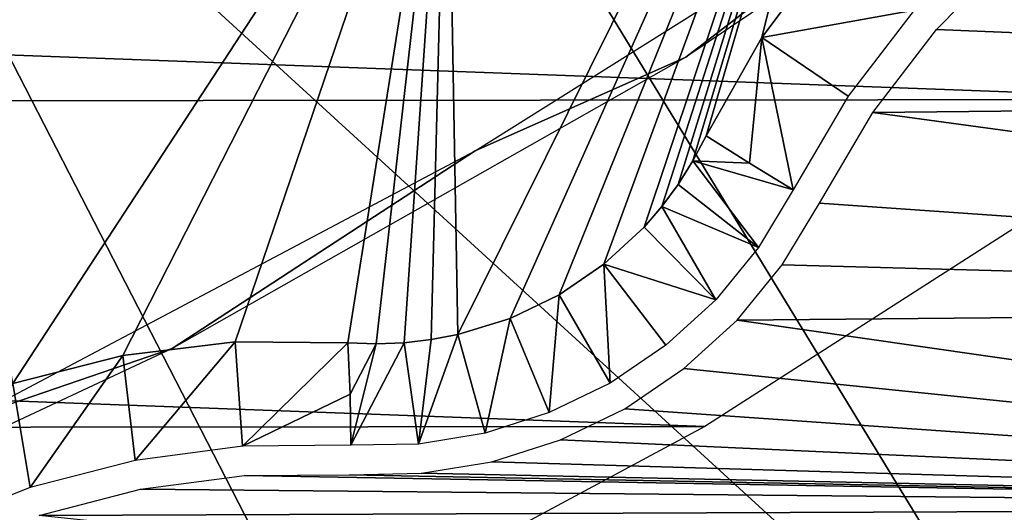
# Model space of a CAD drawing. Header units: millimetres. Extents: x -30.2 to 30.2, y -30.2 to 30.2.
# Tile 114 of 191: x 11.4 to 14.8, y -23.7 to -22. Entities that reach past the tile are written whole.
import ezdxf

# ---------------------------------------------------------------- set-up
doc = ezdxf.new("R2010")
doc.units = ezdxf.units.MM
doc.header["$LTSCALE"] = 81.481481
for name, color, linetype in [('1', 7, 'CONTINUOUS'), ('141', 7, 'CONTINUOUS'), ('242', 7, 'CONTINUOUS'), ('245', 7, 'CONTINUOUS'), ('248', 7, 'CONTINUOUS'), ('27', 7, 'CONTINUOUS'), ('29', 7, 'CONTINUOUS'), ('3', 7, 'CONTINUOUS'), ('55', 7, 'CONTINUOUS'), ('57', 7, 'CONTINUOUS'), ('64', 7, 'CONTINUOUS')]:
    doc.layers.add(name, color=color, linetype=linetype)

msp = doc.modelspace()

# ---------------------------------------------------------------- linework, layer by layer
at = {"layer": '1', "color": 251, "linetype": 'Continuous', "true_color": 0x4c4c4c}
for points in [[(15.4714, -22.2809, 4.4), (-17.072, -21.0797, 4.4), (17.1139, -21.0458, 4.4), (15.4714, -22.2809, 4.4)], [(-15.4272, -22.3114, 4.4), (-17.072, -21.0797, 4.4), (15.4714, -22.2809, 4.4), (-15.4272, -22.3114, 4.4)], [(13.7402, -23.3893, 4.4), (-15.4272, -22.3114, 4.4), (15.4714, -22.2809, 4.4), (13.7402, -23.3893, 4.4)], [(-13.694, -23.4164, 4.4), (-15.4272, -22.3114, 4.4), (13.7402, -23.3893, 4.4), (-13.694, -23.4164, 4.4)], [(11.9331, -24.3601, 4.4), (-13.694, -23.4164, 4.4), (13.7402, -23.3893, 4.4), (11.9331, -24.3601, 4.4)], [(-11.8852, -24.3836, 4.4), (-13.694, -23.4164, 4.4), (11.9331, -24.3601, 4.4), (-11.8852, -24.3836, 4.4)]]:
    msp.add_3dface(points, dxfattribs=at)
at = {"layer": '141', "color": 251, "linetype": 'Continuous', "true_color": 0x4c4c4c}
for points in [[(13.6767, -22.1382, -136), (14.5941, -21.4305, -138.7), (15.3425, -21.018, -136), (13.6767, -22.1382, -136)], [(12.9617, -22.4554, -138.7), (14.5941, -21.4305, -138.7), (13.6767, -22.1382, -136), (12.9617, -22.4554, -138.7)], [(11.9335, -23.1245, -136), (12.9617, -22.4554, -138.7), (13.6767, -22.1382, -136), (11.9335, -23.1245, -136)], [(11.2596, -23.3554, -138.7), (12.9617, -22.4554, -138.7), (11.9335, -23.1245, -136), (11.2596, -23.3554, -138.7)], [(10.1246, -23.9717, -136), (11.2596, -23.3554, -138.7), (11.9335, -23.1245, -136), (10.1246, -23.9717, -136)]]:
    msp.add_3dface(points, dxfattribs=at)
at = {"layer": '242', "color": 25, "linetype": 'Continuous', "true_color": 0x996633}
for points in [[(20.455, -27.5261, -190.4393), (20.4921, -27.5632, -190.273), (13.6427, -20.7138, -212.3913), (20.455, -27.5261, -190.4393)], [(13.6427, -20.7138, -212.3913), (20.4921, -27.5632, -190.273), (20.1284, -27.1995, -190.2479), (13.6427, -20.7138, -212.3913)], [(13.9694, -21.0405, -212.5827), (20.455, -27.5261, -190.4393), (13.6427, -20.7138, -212.3913), (13.9694, -21.0405, -212.5827)]]:
    msp.add_3dface(points, dxfattribs=at)
at = {"layer": '245', "color": 25, "linetype": 'Continuous', "true_color": 0x996633}
msp.add_3dface([(20.455, -27.5261, -190.4393), (13.9694, -21.0405, -212.5827), (27.5261, -20.455, -190.4393), (20.455, -27.5261, -190.4393)], dxfattribs=at)
at = {"layer": '248', "color": 25, "linetype": 'Continuous', "true_color": 0x996633}
msp.add_3dface([(13.6427, -20.7138, -212.3913), (20.1284, -27.1995, -190.2479), (20.7138, -13.6427, -212.3913), (13.6427, -20.7138, -212.3913)], dxfattribs=at)
at = {"layer": '27', "color": 251, "linetype": 'Continuous', "true_color": 0x4c4c4c}
for points in [[(14.4713, -19.919, -136), (12.9032, -23.0781, -136), (12.8653, -20.9922, -136), (14.4713, -19.919, -136)], [(13.08, -23.0232, -136), (12.9032, -23.0781, -136), (14.4713, -19.919, -136), (13.08, -23.0232, -136)], [(13.2462, -22.9431, -136), (13.08, -23.0232, -136), (14.4713, -19.919, -136), (13.2462, -22.9431, -136)], [(13.3986, -22.8392, -136), (13.2462, -22.9431, -136), (14.4713, -19.919, -136), (13.3986, -22.8392, -136)], [(13.5346, -22.7135, -136), (13.3986, -22.8392, -136), (14.4713, -19.919, -136), (13.5346, -22.7135, -136)], [(13.5946, -22.6437, -136), (13.5346, -22.7135, -136), (14.4713, -19.919, -136), (13.5946, -22.6437, -136)], [(13.6498, -22.5689, -136), (13.5946, -22.6437, -136), (14.4713, -19.919, -136), (13.6498, -22.5689, -136)], [(13.7002, -22.4891, -136), (13.6498, -22.5689, -136), (14.4713, -19.919, -136), (13.7002, -22.4891, -136)], [(13.7458, -22.4043, -136), (13.7002, -22.4891, -136), (14.4713, -19.919, -136), (13.7458, -22.4043, -136)], [(13.9339, -22.0714, -136), (13.7458, -22.4043, -136), (14.4713, -19.919, -136), (13.9339, -22.0714, -136)], [(14.1641, -21.7644, -136), (13.9339, -22.0714, -136), (14.4713, -19.919, -136), (14.1641, -21.7644, -136)], [(12.8653, -20.9922, -136), (11.3933, -23.2431, -136), (11.1767, -21.9378, -136), (12.8653, -20.9922, -136)], [(11.7665, -23.1487, -136), (11.3933, -23.2431, -136), (12.8653, -20.9922, -136), (11.7665, -23.1487, -136)], [(12.1474, -23.1028, -136), (11.7665, -23.1487, -136), (12.8653, -20.9922, -136), (12.1474, -23.1028, -136)], [(12.5298, -23.1063, -136), (12.1474, -23.1028, -136), (12.8653, -20.9922, -136), (12.5298, -23.1063, -136)], [(12.626, -23.1093, -136), (12.5298, -23.1063, -136), (12.8653, -20.9922, -136), (12.626, -23.1093, -136)], [(12.7203, -23.1055, -136), (12.626, -23.1093, -136), (12.8653, -20.9922, -136), (12.7203, -23.1055, -136)], [(12.8127, -23.0951, -136), (12.7203, -23.1055, -136), (12.8653, -20.9922, -136), (12.8127, -23.0951, -136)], [(12.9032, -23.0781, -136), (12.8127, -23.0951, -136), (12.8653, -20.9922, -136), (12.9032, -23.0781, -136)]]:
    msp.add_3dface(points, dxfattribs=at)
at = {"layer": '29', "color": 251, "linetype": 'Continuous', "true_color": 0x4c4c4c}
for points in [[(13.7002, -22.4891, -136), (13.7458, -22.4043, -136), (13.8923, -22.4974, -131.0479), (13.7002, -22.4891, -136)], [(13.6498, -22.5689, -136), (13.7002, -22.4891, -136), (13.9227, -22.7829, -126.0965), (13.6498, -22.5689, -136)], [(13.9227, -22.7829, -126.0965), (13.7002, -22.4891, -136), (14.0409, -22.5869, -126.0965), (13.9227, -22.7829, -126.0965)], [(14.0409, -22.5869, -126.0965), (13.7002, -22.4891, -136), (13.8923, -22.4974, -131.0479), (14.0409, -22.5869, -126.0965)], [(13.5946, -22.6437, -136), (13.6498, -22.5689, -136), (13.9227, -22.7829, -126.0965), (13.5946, -22.6437, -136)], [(13.5346, -22.7135, -136), (13.5946, -22.6437, -136), (13.7776, -22.9599, -126.0965), (13.5346, -22.7135, -136)], [(13.7776, -22.9599, -126.0965), (13.5946, -22.6437, -136), (13.9227, -22.7829, -126.0965), (13.7776, -22.9599, -126.0965)], [(13.3986, -22.8392, -136), (13.5346, -22.7135, -136), (13.7776, -22.9599, -126.0965), (13.3986, -22.8392, -136)], [(13.2462, -22.9431, -136), (13.3986, -22.8392, -136), (13.4192, -23.2427, -126.0965), (13.2462, -22.9431, -136)], [(13.4192, -23.2427, -126.0965), (13.3986, -22.8392, -136), (13.6086, -23.1142, -126.0965), (13.4192, -23.2427, -126.0965)], [(13.6086, -23.1142, -126.0965), (13.3986, -22.8392, -136), (13.7776, -22.9599, -126.0965), (13.6086, -23.1142, -126.0965)], [(13.08, -23.0232, -136), (13.2462, -22.9431, -136), (13.2132, -23.3425, -126.0965), (13.08, -23.0232, -136)], [(13.2132, -23.3425, -126.0965), (13.2462, -22.9431, -136), (13.4192, -23.2427, -126.0965), (13.2132, -23.3425, -126.0965)], [(12.9032, -23.0781, -136), (13.08, -23.0232, -136), (12.9951, -23.4117, -126.0965), (12.9032, -23.0781, -136)], [(12.9951, -23.4117, -126.0965), (13.08, -23.0232, -136), (13.2132, -23.3425, -126.0965), (12.9951, -23.4117, -126.0965)], [(12.8127, -23.0951, -136), (12.9032, -23.0781, -136), (12.7692, -23.4489, -126.0965), (12.8127, -23.0951, -136)], [(12.7692, -23.4489, -126.0965), (12.9032, -23.0781, -136), (12.9951, -23.4117, -126.0965), (12.7692, -23.4489, -126.0965)], [(12.5298, -23.1063, -136), (12.626, -23.1093, -136), (12.5371, -23.2798, -131.0479), (12.5298, -23.1063, -136)], [(12.5371, -23.2798, -131.0479), (12.626, -23.1093, -136), (12.5404, -23.4532, -126.0965), (12.5371, -23.2798, -131.0479)], [(12.626, -23.1093, -136), (12.7203, -23.1055, -136), (12.5404, -23.4532, -126.0965), (12.626, -23.1093, -136)], [(12.5404, -23.4532, -126.0965), (12.7203, -23.1055, -136), (12.7692, -23.4489, -126.0965), (12.5404, -23.4532, -126.0965)], [(12.7203, -23.1055, -136), (12.8127, -23.0951, -136), (12.7692, -23.4489, -126.0965), (12.7203, -23.1055, -136)]]:
    msp.add_3dface(points, dxfattribs=at)
at = {"layer": '3', "color": 251, "linetype": 'Continuous', "true_color": 0x4c4c4c}
for points in [[(13.4954, -18.8631, 6.367), (18.5263, -22.2617, 6.0125), (14.8363, -17.8276, 6.367), (13.4954, -18.8631, 6.367)], [(12.0824, -19.7978, 6.367), (16.8519, -23.5546, 6.0125), (13.4954, -18.8631, 6.367), (12.0824, -19.7978, 6.367)], [(16.8519, -23.5546, 6.0125), (18.5263, -22.2617, 6.0125), (13.4954, -18.8631, 6.367), (16.8519, -23.5546, 6.0125)], [(10.6051, -20.627, 6.367), (15.0875, -24.7219, 6.0125), (12.0824, -19.7978, 6.367), (10.6051, -20.627, 6.367)], [(15.0875, -24.7219, 6.0125), (16.8519, -23.5546, 6.0125), (12.0824, -19.7978, 6.367), (15.0875, -24.7219, 6.0125)], [(9.0711, -21.3461, 6.367), (13.2427, -25.7572, 6.0125), (10.6051, -20.627, 6.367), (9.0711, -21.3461, 6.367)], [(13.2427, -25.7572, 6.0125), (15.0875, -24.7219, 6.0125), (10.6051, -20.627, 6.367), (13.2427, -25.7572, 6.0125)], [(11.3272, -26.6552, 6.0125), (13.2427, -25.7572, 6.0125), (9.0711, -21.3461, 6.367), (11.3272, -26.6552, 6.0125)]]:
    msp.add_3dface(points, dxfattribs=at)
at = {"layer": '55', "color": 251, "linetype": 'Continuous', "true_color": 0x4c4c4c}
for points in [[(13.9339, -22.0714, -136), (14.1641, -21.7644, -136), (14.4513, -21.978, -126.0964), (13.9339, -22.0714, -136)], [(14.2274, -22.2698, -126.0964), (13.9339, -22.0714, -136), (14.4513, -21.978, -126.0964), (14.2274, -22.2698, -126.0964)], [(13.7458, -22.4043, -136), (13.9339, -22.0714, -136), (13.8923, -22.4974, -131.0479), (13.7458, -22.4043, -136)], [(13.9339, -22.0714, -136), (14.0409, -22.5869, -126.0965), (13.8923, -22.4974, -131.0479), (13.9339, -22.0714, -136)], [(14.0409, -22.5869, -126.0965), (13.9339, -22.0714, -136), (14.2274, -22.2698, -126.0964), (14.0409, -22.5869, -126.0965)]]:
    msp.add_3dface(points, dxfattribs=at)
at = {"layer": '57', "color": 251, "linetype": 'Continuous', "true_color": 0x4c4c4c}
for points in [[(11.7665, -23.1487, -136), (12.1474, -23.1028, -136), (11.8078, -23.5042, -126.0964), (11.7665, -23.1487, -136)], [(11.8078, -23.5042, -126.0964), (12.1474, -23.1028, -136), (12.1726, -23.4562, -126.0964), (11.8078, -23.5042, -126.0964)], [(12.1474, -23.1028, -136), (12.5298, -23.1063, -136), (12.1726, -23.4562, -126.0964), (12.1474, -23.1028, -136)], [(12.5298, -23.1063, -136), (12.5371, -23.2798, -131.0479), (12.1726, -23.4562, -126.0964), (12.5298, -23.1063, -136)], [(11.3933, -23.2431, -136), (11.7665, -23.1487, -136), (11.4517, -23.5965, -126.0964), (11.3933, -23.2431, -136)], [(11.4517, -23.5965, -126.0964), (11.7665, -23.1487, -136), (11.8078, -23.5042, -126.0964), (11.4517, -23.5965, -126.0964)], [(11.1096, -23.7317, -126.0965), (11.3933, -23.2431, -136), (11.4517, -23.5965, -126.0964), (11.1096, -23.7317, -126.0965)], [(12.5371, -23.2798, -131.0479), (12.5404, -23.4532, -126.0965), (12.1726, -23.4562, -126.0964), (12.5371, -23.2798, -131.0479)]]:
    msp.add_3dface(points, dxfattribs=at)
at = {"layer": '64', "color": 251, "linetype": 'Continuous', "true_color": 0x4c4c4c}
for points in [[(14.5268, -22.0436, -126), (14.7758, -21.7904, -126), (19.9552, -22.266, -126), (14.5268, -22.0436, -126)], [(14.3105, -22.3253, -126), (14.5268, -22.0436, -126), (19.9552, -22.266, -126), (14.3105, -22.3253, -126)], [(19.1284, -22.9799, -126), (14.3105, -22.3253, -126), (19.9552, -22.266, -126), (19.1284, -22.9799, -126)], [(14.1299, -22.6322, -126), (14.3105, -22.3253, -126), (19.1284, -22.9799, -126), (14.1299, -22.6322, -126)], [(14.0033, -22.8418, -126), (14.1299, -22.6322, -126), (19.1284, -22.9799, -126), (14.0033, -22.8418, -126)], [(13.8499, -23.0289, -126), (14.0033, -22.8418, -126), (19.1284, -22.9799, -126), (13.8499, -23.0289, -126)], [(18.2756, -23.6638, -126), (13.8499, -23.0289, -126), (19.1284, -22.9799, -126), (18.2756, -23.6638, -126)], [(13.6699, -23.1931, -126), (13.8499, -23.0289, -126), (18.2756, -23.6638, -126), (13.6699, -23.1931, -126)], [(13.4691, -23.3291, -126), (13.6699, -23.1931, -126), (18.2756, -23.6638, -126), (13.4691, -23.3291, -126)], [(13.2509, -23.4351, -126), (13.4691, -23.3291, -126), (18.2756, -23.6638, -126), (13.2509, -23.4351, -126)], [(13.0187, -23.5088, -126), (13.2509, -23.4351, -126), (18.2756, -23.6638, -126), (13.0187, -23.5088, -126)], [(12.78, -23.5481, -126), (13.0187, -23.5088, -126), (18.2756, -23.6638, -126), (12.78, -23.5481, -126)], [(11.8269, -23.6023, -126), (12.179, -23.5559, -126), (18.2756, -23.6638, -126), (11.8269, -23.6023, -126)], [(12.179, -23.5559, -126), (12.5351, -23.553, -126), (18.2756, -23.6638, -126), (12.179, -23.5559, -126)], [(12.5351, -23.553, -126), (12.78, -23.5481, -126), (18.2756, -23.6638, -126), (12.5351, -23.553, -126)], [(11.4832, -23.6914, -126), (11.8269, -23.6023, -126), (18.2756, -23.6638, -126), (11.4832, -23.6914, -126)], [(17.4003, -24.3149, -126), (11.4832, -23.6914, -126), (18.2756, -23.6638, -126), (17.4003, -24.3149, -126)]]:
    msp.add_3dface(points, dxfattribs=at)

doc.saveas('drawing.dxf')
